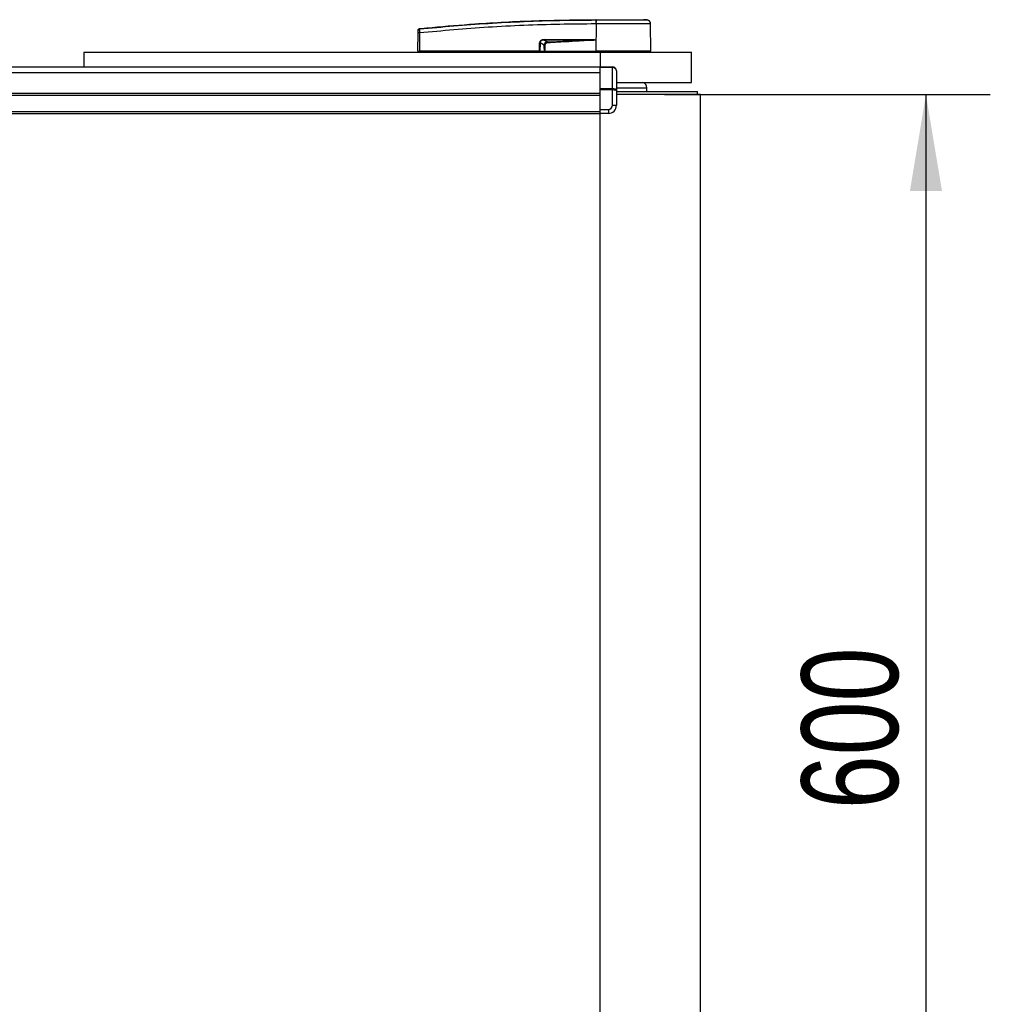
# Model space of a CAD drawing. Header units: millimetres. Extents: x 0 to 420, y 0 to 297.
# Tile 12 of 62: x 199 to 229, y 97 to 127. Entities that reach past the tile are written whole.
import ezdxf

# ---------------------------------------------------------------- set-up
doc = ezdxf.new("R2010")
doc.units = ezdxf.units.MM
doc.layers.add('QUOTE', color=174, linetype='Continuous')
doc.styles.add('SLDTEXTSTYLE3', font='TXT', dxfattribs={"width": 0.75})
doc.dimstyles.new('SLDDIMSTYLE0', dxfattribs={"dimtxt": 3, "dimasz": 3, "dimexe": 0, "dimexo": 0.0625, "dimgap": 0.75, "dimtad": 1, "dimlfac": 15.889378, "dimrnd": 1e-09, "dimzin": 12, "dimdsep": 46, "dimtxsty": 'SLDTEXTSTYLE3', "dimsah": 1, "dimcen": 0.09, "dimadec": 0, "dimazin": 3, "dimtfac": 1, "dimtdec": 3, "dimtofl": 0, "dimtmove": 0, "dimatfit": 3, "dimfxl": 0, "dimfrac": 2, "dimtolj": 1, "dimtzin": 12, "dimarcsym": 0})

# ---------------------------------------------------------------- blocks, each defined once
blk = doc.blocks.new('_D_1')
at = {"layer": 'QUOTE'}
for p, q in [((219.293, 125.045), (229.413, 125.045)), ((227.413, 125.045), (227.413, 87.284)), ((219.293, 87.284), (229.413, 87.284))]:
    blk.add_line(p, q, dxfattribs=at)
for points in [[(227.413, 125.045), (226.913, 122.045), (227.913, 122.045)], [(227.413, 87.284), (227.913, 90.284), (226.913, 90.284)]]:
    blk.add_solid(points, dxfattribs=at)
at = {"layer": 'QUOTE', "insert": (223.546, 102.839), "char_height": 3, "attachment_point": 1, "rotation": 90, "style": 'SLDTEXTSTYLE3'}
blk.add_mtext('600', dxfattribs=at)

msp = doc.modelspace()

# ---------------------------------------------------------------- linework, layer by layer
at = {"color": 7, "linetype": 'Continuous', "lineweight": 25}
for p, q in [((217.16112, 127.37323), (217.1612, 127.37323)), ((218.74579, 127.36457), (218.63632, 127.37323)), ((211.67958, 127.09461), (211.67954, 127.0946)), ((217.16102, 127.24054), (217.15081, 127.24054)), ((217.16102, 127.24054), (217.16041, 126.39773)), ((218.86568, 126.39773), (218.85833, 127.2405)), ((211.62869, 126.39773), (211.63361, 126.96126)), ((211.67973, 126.96126), (211.67481, 126.39773)), ((217.02315, 126.73851), (215.54623, 126.73851)), ((215.54623, 126.73851), (215.65687, 126.68099)), ((215.54703, 126.75477), (217.02396, 126.75477)), ((217.15706, 126.7472), (217.15709, 126.74371)), ((217.15709, 126.74371), (217.16011, 126.39773)), ((211.62869, 126.39773), (211.67481, 126.39773)), ((211.65934, 126.39773), (211.65988, 126.36626)), ((215.40787, 126.39773), (211.67481, 126.39773)), ((211.67713, 126.39773), (211.67718, 126.36626)), ((215.40787, 126.39773), (215.40887, 126.65178)), ((215.41964, 126.39773), (215.40787, 126.39773)), ((215.41035, 126.39773), (215.41039, 126.36626)), ((215.42063, 126.65178), (215.41964, 126.39773)), ((215.41964, 126.39773), (215.55995, 126.39773)), ((215.5534, 126.58277), (215.42063, 126.65178)), ((215.44137, 126.39773), (215.44176, 126.36626)), ((215.56477, 126.39773), (217.16011, 126.39773)), ((215.57464, 126.39773), (215.57486, 126.36626)), ((217.16041, 126.39773), (217.16011, 126.39773)), ((218.86568, 126.39773), (217.16041, 126.39773)), ((217.16169, 126.39773), (217.16171, 126.36626)), ((218.83449, 126.36626), (218.83504, 126.39773)), ((201.24412, 126.36626), (201.24412, 125.90749)), ((201.24412, 126.36626), (217.29258, 126.36626)), ((203.66582, 126.36784), (203.66582, 126.36626)), ((204.16864, 126.36626), (204.16864, 126.36784)), ((217.29258, 126.36626), (220.12466, 126.36626)), ((217.29258, 126.36626), (217.29258, 125.90749)), ((220.12466, 125.42224), (220.12466, 126.36626)), ((193.79741, 125.90749), (217.29258, 125.90749)), ((217.29258, 125.90749), (217.67019, 125.90749)), ((217.29258, 125.88905), (217.29258, 125.90749)), ((217.67019, 125.88905), (217.29258, 125.88905)), ((217.29258, 125.23363), (217.29258, 125.88905)), ((217.67019, 125.90749), (217.67019, 125.88905)), ((217.67019, 125.23363), (217.67019, 125.88905)), ((217.79606, 125.78162), (217.79606, 125.16306)), ((59.95476, 125.73514), (217.29258, 125.73514)), ((217.29258, 125.23363), (217.67019, 125.23363)), ((217.29258, 125.18913), (217.29258, 125.23363)), ((217.67019, 125.18913), (217.29258, 125.18913)), ((217.29258, 124.58585), (217.29258, 125.18913)), ((217.67019, 125.23363), (217.67019, 125.18913)), ((217.67019, 124.71172), (217.67019, 125.18913)), ((217.79606, 125.42224), (220.12466, 125.42224)), ((217.79606, 125.25441), (218.74009, 125.25441)), ((217.79606, 125.16306), (217.79606, 124.71172)), ((218.74009, 125.13903), (218.74009, 125.25441)), ((59.95476, 125.08933), (217.29258, 125.08933)), ((59.95476, 125.0264), (217.29258, 125.0264)), ((217.29258, 124.52291), (217.29258, 125.0264)), ((217.79606, 125.13903), (219.88456, 125.13903)), ((220.40787, 125.04463), (217.79606, 125.04463)), ((219.88456, 125.13903), (220.31346, 125.13903)), ((220.31346, 125.04463), (220.31346, 125.13903)), ((220.40787, 87.28355), (220.40787, 125.04463)), ((217.29258, 124.58585), (217.54432, 124.58585)), ((217.54432, 124.58585), (217.54432, 124.45998)), ((217.67019, 124.71172), (217.79606, 124.71172)), ((59.95476, 124.52291), (217.29258, 124.52291)), ((59.95476, 124.45998), (217.29258, 124.45998)), ((217.29258, 124.45998), (217.29258, 124.52291)), ((217.54432, 124.45998), (217.29258, 124.45998)), ((217.29258, 87.8682), (217.29258, 124.45998))]:
    msp.add_line(p, q, dxfattribs=at)
at = {"color": 7, "linetype": 'Continuous', "lineweight": 25, "flags": 128}
msp.add_lwpolyline([(217.02315, 126.73851), (217.09816, 126.74142), (217.15709, 126.74371)], dxfattribs=at)
at = {"color": 7, "linetype": 'Continuous', "lineweight": 25}
for centre, radius, start, end in [((217.62358, 127.26713), 0.47352, 168.120168, 183.219012), ((219.71345, 127.07355), 2.56978, 173.303191, 173.496611), ((217.63385, 127.26681), 0.47356, 168.081743, 183.180073), ((218.73246, 127.2394), 0.12587, 0.500011, 83.923128), ((211.68445, 127.03504), 0.05019, 96.104195, 179.384141), ((211.65667, 125.56794), 1.39351, 89.051899, 90.948101), ((215.41665, 126.75307), 0.13039, 353.585658, 0.74759), ((216.89358, 126.75307), 0.13039, 353.585658, 0.74759), ((215.41475, 128.25474), 1.60297, 269.78976, 270.21024), ((172.18824, 124.58012), 43.51937, 2.731259, 2.766996), ((217.67019, 125.78162), 0.12587, 0, 90), ((218.56597, 125.25441), 0.17412, 0, 74.548307), ((217.54432, 124.71172), 0.12587, 270, 0), ((217.54432, 124.71172), 0.25174, 270, 0)]:
    msp.add_arc(centre, radius, start, end, dxfattribs=at)
for centre, major_axis, ratio, start_param, end_param in [((215.63218, 126.58764), (0.21399, -0.10525), 0.60672542, 2.25200573, 3.42889257), ((215.6306, 126.5878), (0.20245, -0.10021), 0.5569608, 2.25321842, 3.43010526), ((215.70903, 126.54703), (0.1442, -0.07672), 0.77058227, 2.30113884, 3.47802567), ((215.70903, 126.5473), (0.12588, -0.06653), 0.66301777, 2.29905058, 3.47593741), ((217.67019, 125.78162), (0.12587, 0), 0.85355339, 0, 1.57079633), ((217.67019, 125.16306), (0.12587, 0), 0.56066017, 0, 1.57079633), ((217.67019, 125.16306), (0.12587, 0), 0.20710678, 0, 1.57079633)]:
    msp.add_ellipse(centre, major_axis=major_axis, ratio=ratio, start_param=start_param, end_param=end_param, dxfattribs=at)
for points, knots in [([(211.67911, 127.08495), (212.38782, 127.14963), (213.46799, 127.2482), (214.92349, 127.3207), (216.04206, 127.35913), (216.7866, 127.35909), (217.16021, 127.36461), (217.16021, 127.36461)], [0, 0, 0, 0, 0.38876695, 0.59252789, 0.79628932, 0.99999932, 1, 1, 1, 1]), ([(211.67958, 127.09461), (211.70072, 127.09675), (211.8312, 127.11), (212.40366, 127.16588), (213.57985, 127.26196), (215.27683, 127.3543), (216.53277, 127.36691), (217.16112, 127.37323)], [0, 0, 0, 0, 0.01170126, 0.07220884, 0.31419353, 0.65688711, 1, 1, 1, 1]), ([(217.16021, 127.36461), (217.16021, 127.36461), (217.16364, 127.36461), (217.16707, 127.36461), (217.1705, 127.36461)], [0, 0, 0, 0, 0.00036549, 1, 1, 1, 1]), ([(217.1612, 127.37323), (217.25464, 127.37323), (217.4418, 127.37323), (217.71749, 127.37323), (217.97376, 127.37323), (218.20163, 127.37323), (218.38932, 127.37323), (218.52935, 127.37323), (218.61984, 127.37323), (218.63083, 127.37323), (218.63632, 127.37323)], [0, 0, 0, 0, 0.12488045, 0.25013958, 0.37464939, 0.49981249, 0.62476421, 0.74955772, 0.87492377, 1, 1, 1, 1]), ([(217.1705, 127.36461), (217.24449, 127.3646), (217.39247, 127.36457), (217.62057, 127.36459), (217.84762, 127.36459), (218.06668, 127.36454), (218.26328, 127.36459), (218.43284, 127.36459), (218.5696, 127.36457), (218.66999, 127.36464), (218.73359, 127.36456), (218.74172, 127.36456), (218.74579, 127.36457)], [0, 0, 0, 0, 0.09230362, 0.18460708, 0.28653845, 0.3884688, 0.49039805, 0.59232883, 0.69424704, 0.79616636, 0.8980845, 1, 1, 1, 1]), ([(211.63361, 126.96126), (211.63364, 126.96426), (211.63374, 126.97565), (211.6339, 126.99501), (211.63408, 127.0156), (211.63422, 127.03065), (211.63424, 127.03393), (211.63426, 127.03558)], [0, 0, 0, 0, 0.08210774, 0.31165455, 0.54070711, 0.77036972, 1, 1, 1, 1]), ([(211.63426, 127.03558), (211.63429, 127.0392), (211.63433, 127.04413), (211.63434, 127.04478), (211.63434, 127.04496)], [0, 0, 0, 0, 0.73657409, 1, 1, 1, 1]), ([(211.63434, 127.04496), (211.63441, 127.0467), (211.63472, 127.05418), (211.6386, 127.06707), (211.6487, 127.08103), (211.66282, 127.09121), (211.67397, 127.09347), (211.67954, 127.0946)], [0, 0, 0, 0, 0.07160669, 0.30681144, 0.53787451, 0.76893725, 1, 1, 1, 1]), ([(211.67911, 127.08495), (211.67875, 127.08217), (211.67804, 127.07662), (211.67776, 127.05154), (211.67813, 127.01732), (211.67892, 126.98517), (211.67956, 126.96624), (211.67973, 126.96126)], [0, 0, 0, 0, 0.22968814, 0.45959689, 0.68877935, 0.91808895, 1, 1, 1, 1]), ([(211.67954, 127.0946), (211.67951, 127.09442), (211.67938, 127.09374), (211.67923, 127.08867), (211.67911, 127.08495)], [0, 0, 0, 0, 0.26388418, 1, 1, 1, 1]), ([(217.15081, 127.24054), (216.77885, 127.23822), (216.03492, 127.23359), (214.91938, 127.19717), (213.46622, 127.12414), (212.38764, 127.02581), (211.67973, 126.96126)], [0, 0, 0, 0, 0.20362021, 0.40724063, 0.61094774, 1, 1, 1, 1]), ([(218.85833, 127.2405), (218.85415, 127.24052), (218.84567, 127.24055), (218.77741, 127.24056), (218.66939, 127.24049), (218.5226, 127.24053), (218.33963, 127.24055), (218.12866, 127.24046), (217.89194, 127.24056), (217.64809, 127.24052), (217.40117, 127.24051), (217.24169, 127.24053), (217.16102, 127.24054)], [0, 0, 0, 0, 0.10046502, 0.20384345, 0.30430944, 0.40768894, 0.50815524, 0.61153497, 0.71200234, 0.81538328, 0.9066108, 1, 1, 1, 1]), ([(215.65687, 126.68099), (215.91188, 126.69251), (216.36727, 126.71309), (216.82274, 126.73074), (217.02315, 126.73851)], [0, 0, 0, 0, 0.55997408, 1, 1, 1, 1]), ([(217.15709, 126.74371), (216.87739, 126.72503), (216.37795, 126.69169), (215.8781, 126.66543), (215.65817, 126.65387)], [0, 0, 0, 0, 0.56002694, 1, 1, 1, 1]), ([(217.02396, 126.75477), (217.03682, 126.75465), (217.07491, 126.75428), (217.11972, 126.75441), (217.1508, 126.74841), (217.15706, 126.7472)], [0, 0, 0, 0, 0.28926734, 0.85682964, 1, 1, 1, 1]), ([(215.5534, 126.58277), (215.55709, 126.58278), (215.56367, 126.5828), (215.57199, 126.58278), (215.57565, 126.58277)], [0, 0, 0, 0, 0.56, 1, 1, 1, 1]), ([(215.55995, 126.39773), (215.55792, 126.43224), (215.55432, 126.49381), (215.55368, 126.55561), (215.5534, 126.58277)], [0, 0, 0, 0, 0.56058603, 1, 1, 1, 1]), ([(215.55995, 126.39773), (215.56038, 126.39773), (215.56139, 126.39773), (215.56311, 126.39773), (215.56432, 126.39773), (215.56477, 126.39773)], [0, 0, 0, 0, 0.31939567, 0.74819126, 1, 1, 1, 1]), ([(215.57565, 126.58277), (215.57468, 126.5482), (215.57295, 126.4864), (215.56727, 126.42485), (215.56477, 126.39773)], [0, 0, 0, 0, 0.55939227, 1, 1, 1, 1])]:
    msp.add_open_spline(points, degree=3, knots=knots, dxfattribs=at)

# ---------------------------------------------------------------- dimensions: what is measured, and where the dimension line sits
at = {"layer": 'QUOTE'}
dim = msp.add_linear_dim(base=(225.03189, 87.28355), p1=(217.29258, 125.04463), p2=(217.29258, 87.28355), angle=90, dimstyle='SLDDIMSTYLE0', dxfattribs=at)
dim.commit()
dim.dimension.update_dxf_attribs({"geometry": '_D_1', "text_midpoint": (225.03189, 106.16409), "dimtype": 160})

doc.saveas('drawing.dxf')
